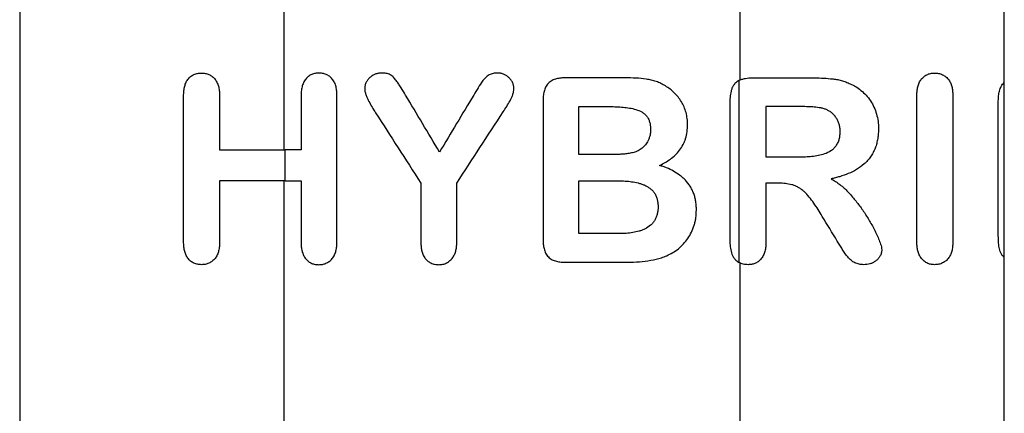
# Paper-space layout '1012-790 Hybird Padfoot' of a CAD drawing. Header units: millimetres. Extents: x 51 to 2966, y 67 to 3970.
# Tile 14 of 115: x 503 to 651, y 1806 to 1865. Entities that reach past the tile are written whole.
import ezdxf

# ---------------------------------------------------------------- set-up
doc = ezdxf.new("R2010")
doc.units = ezdxf.units.MM

psp = doc.layouts.new('1012-790 Hybird Padfoot')

# ---------------------------------------------------------------- linework, layer by layer
at = {"color": 7, "linetype": 'Continuous', "lineweight": 25}
for p, q in [((503.27, 2129.76), (503.27, 1567.07)), ((543.05, 1845.35), (543.05, 2129.76)), ((611.52, 2129.76), (611.52, 1855.81)), ((651.3, 1855.46), (651.3, 2129.76)), ((611.37, 1855.74), (611.37, 1828.41)), ((651.3, 1829.14), (651.3, 1855.46)), ((527.92, 1831.5), (527.92, 1853.46)), ((533.32, 1853.42), (533.32, 1845.35)), ((545.57, 1853.42), (545.57, 1845.35)), ((550.97, 1831.5), (550.97, 1853.46)), ((638.15, 1831.5), (638.15, 1853.46)), ((643.56, 1853.46), (643.56, 1831.5)), ((581.96, 1852.71), (581.96, 1831.87)), ((610.05, 1852.73), (610.05, 1831.47)), ((650.4, 1832.38), (650.4, 1852.71)), ((587.36, 1844.63), (587.36, 1851.84)), ((615.46, 1851.84), (615.46, 1844.27)), ((543.2, 1840.67), (543.2, 1845.35)), ((533.32, 1840.67), (533.32, 1831.45)), ((543.05, 1803.15), (543.05, 1840.67)), ((545.57, 1840.67), (545.57, 1831.45)), ((563.58, 1840.34), (563.58, 1831.5)), ((568.99, 1831.5), (568.99, 1840.34)), ((587.36, 1832.74), (587.36, 1840.67)), ((615.46, 1840.31), (615.46, 1831.46)), ((611.52, 1828.33), (611.52, 1779.41)), ((651.3, 1784.26), (651.3, 1829.14))]:
    psp.add_line(p, q, dxfattribs=at)
for points, knots in [([(527.92, 1853.46), (527.92, 1853.67), (527.93, 1853.89), (527.96, 1854.32), (528, 1854.53), (528.09, 1854.95), (528.15, 1855.16), (528.31, 1855.55), (528.41, 1855.74), (528.66, 1856.08), (528.81, 1856.23), (529.12, 1856.48), (529.29, 1856.58), (529.65, 1856.74), (529.84, 1856.8), (530.21, 1856.87), (530.4, 1856.87), (530.59, 1856.88)], [0, 0, 0, 0, 0.125, 0.125, 0.25, 0.25, 0.375, 0.375, 0.5, 0.5, 0.625, 0.625, 0.75, 0.75, 0.875, 0.875, 1, 1, 1, 1]), ([(530.59, 1856.88), (530.79, 1856.87), (530.98, 1856.86), (531.36, 1856.8), (531.54, 1856.73), (531.9, 1856.57), (532.07, 1856.48), (532.38, 1856.23), (532.53, 1856.08), (532.78, 1855.76), (532.89, 1855.57), (533.07, 1855.18), (533.14, 1854.97), (533.24, 1854.54), (533.27, 1854.32), (533.31, 1853.87), (533.32, 1853.65), (533.32, 1853.42)], [0, 0, 0, 0, 0.125, 0.125, 0.25, 0.25, 0.375, 0.375, 0.5, 0.5, 0.625, 0.625, 0.75, 0.75, 0.875, 0.875, 1, 1, 1, 1]), ([(548.24, 1856.88), (548.06, 1856.87), (547.88, 1856.86), (547.53, 1856.8), (547.35, 1856.75), (547.01, 1856.6), (546.85, 1856.5), (546.55, 1856.27), (546.4, 1856.13), (546.14, 1855.81), (546.03, 1855.63), (545.84, 1855.23), (545.77, 1855.02), (545.66, 1854.57), (545.62, 1854.35), (545.58, 1853.89), (545.58, 1853.66), (545.57, 1853.42)], [0, 0, 0, 0, 0.125, 0.125, 0.25, 0.25, 0.375, 0.375, 0.5, 0.5, 0.625, 0.625, 0.75, 0.75, 0.875, 0.875, 1, 1, 1, 1]), ([(550.97, 1853.46), (550.97, 1853.69), (550.96, 1853.91), (550.92, 1854.36), (550.89, 1854.59), (550.78, 1855.02), (550.71, 1855.24), (550.52, 1855.63), (550.4, 1855.81), (550.14, 1856.13), (549.99, 1856.27), (549.67, 1856.51), (549.5, 1856.6), (549.15, 1856.75), (548.97, 1856.8), (548.61, 1856.87), (548.43, 1856.87), (548.24, 1856.88)], [0, 0, 0, 0, 0.125, 0.125, 0.25, 0.25, 0.375, 0.375, 0.5, 0.5, 0.625, 0.625, 0.75, 0.75, 0.875, 0.875, 1, 1, 1, 1]), ([(557.75, 1856.88), (557.59, 1856.87), (557.44, 1856.87), (557.13, 1856.82), (556.98, 1856.79), (556.68, 1856.69), (556.53, 1856.62), (556.25, 1856.47), (556.12, 1856.38), (555.88, 1856.17), (555.76, 1856.05), (555.55, 1855.8), (555.46, 1855.66), (555.3, 1855.35), (555.24, 1855.19), (555.16, 1854.86), (555.15, 1854.68), (555.14, 1854.5)], [0, 0, 0, 0, 0.125, 0.125, 0.25, 0.25, 0.375, 0.375, 0.5, 0.5, 0.625, 0.625, 0.75, 0.75, 0.875, 0.875, 1, 1, 1, 1]), ([(561.3, 1853.56), (561.07, 1853.94), (560.85, 1854.31), (560.49, 1854.86), (560.38, 1855.05), (560.19, 1855.31), (560.13, 1855.4), (560, 1855.58), (559.94, 1855.67), (559.81, 1855.84), (559.74, 1855.93), (559.61, 1856.09), (559.54, 1856.18), (559.39, 1856.33), (559.31, 1856.4), (559.14, 1856.53), (559.05, 1856.59), (558.77, 1856.73), (558.57, 1856.79), (558.16, 1856.87), (557.96, 1856.87), (557.75, 1856.88)], [0, 0, 0, 0, 0.25, 0.25, 0.375, 0.375, 0.4375, 0.4375, 0.5, 0.5, 0.5625, 0.5625, 0.625, 0.625, 0.6875, 0.6875, 0.75, 0.75, 0.875, 0.875, 1, 1, 1, 1]), ([(575.07, 1856.88), (574.85, 1856.87), (574.64, 1856.86), (574.33, 1856.8), (574.23, 1856.77), (574.03, 1856.69), (573.93, 1856.64), (573.47, 1856.38), (573.16, 1856.07), (572.64, 1855.4), (572.41, 1855.03), (571.97, 1854.3), (571.75, 1853.93), (571.53, 1853.56)], [0, 0, 0, 0, 0.125, 0.125, 0.1875, 0.1875, 0.25, 0.25, 0.5, 0.5, 0.75, 0.75, 1, 1, 1, 1]), ([(577.55, 1854.58), (577.55, 1854.73), (577.54, 1854.89), (577.47, 1855.19), (577.42, 1855.34), (577.28, 1855.63), (577.2, 1855.76), (577.01, 1856.01), (576.9, 1856.12), (576.67, 1856.34), (576.55, 1856.43), (576.28, 1856.6), (576.14, 1856.67), (575.85, 1856.78), (575.69, 1856.82), (575.38, 1856.86), (575.22, 1856.87), (575.07, 1856.88)], [0, 0, 0, 0, 0.125, 0.125, 0.25, 0.25, 0.375, 0.375, 0.5, 0.5, 0.625, 0.625, 0.75, 0.75, 0.875, 0.875, 1, 1, 1, 1]), ([(638.15, 1853.46), (638.16, 1853.66), (638.16, 1853.87), (638.2, 1854.28), (638.23, 1854.48), (638.31, 1854.88), (638.37, 1855.08), (638.52, 1855.47), (638.62, 1855.65), (638.85, 1855.98), (638.99, 1856.14), (639.29, 1856.41), (639.46, 1856.52), (639.83, 1856.71), (640.02, 1856.78), (640.42, 1856.86), (640.62, 1856.87), (640.83, 1856.88)], [0, 0, 0, 0, 0.125, 0.125, 0.25, 0.25, 0.375, 0.375, 0.5, 0.5, 0.625, 0.625, 0.75, 0.75, 0.875, 0.875, 1, 1, 1, 1]), ([(640.83, 1856.88), (641.03, 1856.87), (641.23, 1856.86), (641.63, 1856.79), (641.83, 1856.72), (642.2, 1856.54), (642.37, 1856.43), (642.69, 1856.16), (642.83, 1856.01), (643.08, 1855.67), (643.18, 1855.49), (643.34, 1855.1), (643.4, 1854.9), (643.49, 1854.5), (643.51, 1854.29), (643.55, 1853.87), (643.55, 1853.67), (643.56, 1853.46)], [0, 0, 0, 0, 0.125, 0.125, 0.25, 0.25, 0.375, 0.375, 0.5, 0.5, 0.625, 0.625, 0.75, 0.75, 0.875, 0.875, 1, 1, 1, 1]), ([(585.36, 1856.16), (585.12, 1856.15), (584.89, 1856.15), (584.43, 1856.1), (584.2, 1856.06), (583.75, 1855.95), (583.53, 1855.87), (583.21, 1855.71), (583.11, 1855.65), (582.92, 1855.51), (582.83, 1855.43), (582.59, 1855.18), (582.45, 1854.99), (582.24, 1854.56), (582.17, 1854.34), (582.05, 1853.88), (582.01, 1853.65), (581.97, 1853.19), (581.96, 1852.95), (581.96, 1852.71)], [0, 0, 0, 0, 0.125, 0.125, 0.25, 0.25, 0.375, 0.375, 0.4375, 0.4375, 0.5, 0.5, 0.625, 0.625, 0.75, 0.75, 0.875, 0.875, 1, 1, 1, 1]), ([(600.36, 1854.94), (600.13, 1855.07), (599.91, 1855.19), (599.44, 1855.42), (599.21, 1855.52), (598.72, 1855.68), (598.48, 1855.75), (597.98, 1855.87), (597.72, 1855.91), (596.95, 1856.03), (596.43, 1856.08), (595.38, 1856.15), (594.85, 1856.15), (594.32, 1856.16)], [0, 0, 0, 0, 0.125, 0.125, 0.25, 0.25, 0.375, 0.375, 0.5, 0.5, 0.75, 0.75, 1, 1, 1, 1]), ([(603.69, 1849.13), (603.69, 1849.28), (603.68, 1849.44), (603.67, 1849.74), (603.65, 1849.89), (603.61, 1850.19), (603.58, 1850.34), (603.53, 1850.64), (603.49, 1850.78), (603.37, 1851.22), (603.27, 1851.51), (603.03, 1852.05), (602.9, 1852.31), (602.6, 1852.82), (602.43, 1853.06), (602.07, 1853.5), (601.88, 1853.71), (601.48, 1854.11), (601.27, 1854.3), (600.83, 1854.64), (600.59, 1854.79), (600.36, 1854.94)], [0, 0, 0, 0, 0.0625, 0.0625, 0.125, 0.125, 0.1875, 0.1875, 0.25, 0.25, 0.375, 0.375, 0.5, 0.5, 0.625, 0.625, 0.75, 0.75, 0.875, 0.875, 1, 1, 1, 1]), ([(611.37, 1855.74), (611.17, 1855.63), (610.97, 1855.48), (610.71, 1855.19), (610.63, 1855.08), (610.48, 1854.85), (610.42, 1854.72), (610.3, 1854.44), (610.26, 1854.3), (610.18, 1854), (610.15, 1853.85), (610.1, 1853.54), (610.08, 1853.37), (610.06, 1853.05), (610.06, 1852.89), (610.05, 1852.73)], [0, 0, 0, 0, 0.25, 0.25, 0.375, 0.375, 0.5, 0.5, 0.625, 0.625, 0.75, 0.75, 0.875, 0.875, 1, 1, 1, 1]), ([(611.37, 1855.74), (611.53, 1855.82), (611.7, 1855.89), (612.03, 1856), (612.2, 1856.04), (612.72, 1856.14), (613.08, 1856.15), (613.44, 1856.16)], [0, 0, 0, 0, 0.25, 0.25, 0.5, 0.5, 1, 1, 1, 1]), ([(622.43, 1856.16), (622.88, 1856.16), (623.34, 1856.15), (624.26, 1856.12), (624.73, 1856.08), (625.43, 1856.01), (625.67, 1855.99), (626.14, 1855.91), (626.38, 1855.87), (626.84, 1855.75), (627.08, 1855.69), (627.54, 1855.53), (627.76, 1855.43), (627.99, 1855.33)], [0, 0, 0, 0, 0.25, 0.25, 0.5, 0.5, 0.625, 0.625, 0.75, 0.75, 0.875, 0.875, 1, 1, 1, 1]), ([(627.99, 1855.33), (628.14, 1855.26), (628.3, 1855.19), (628.61, 1855.04), (628.76, 1854.96), (629.2, 1854.69), (629.48, 1854.5), (630.03, 1854.06), (630.29, 1853.81), (630.77, 1853.29), (630.99, 1853), (631.38, 1852.4), (631.56, 1852.09), (631.86, 1851.42), (631.99, 1851.07), (632.19, 1850.37), (632.27, 1850.01), (632.37, 1849.27), (632.38, 1848.9), (632.39, 1848.53)], [0, 0, 0, 0, 0.0625, 0.0625, 0.125, 0.125, 0.25, 0.25, 0.375, 0.375, 0.5, 0.5, 0.625, 0.625, 0.75, 0.75, 0.875, 0.875, 1, 1, 1, 1]), ([(650.4, 1852.71), (650.41, 1852.96), (650.42, 1853.21), (650.47, 1853.7), (650.51, 1853.94), (650.64, 1854.42), (650.72, 1854.66), (650.9, 1854.98), (650.97, 1855.09), (651.12, 1855.28), (651.21, 1855.37), (651.3, 1855.46)], [0, 0, 0, 0, 0.25, 0.25, 0.5, 0.5, 0.75, 0.75, 0.875, 0.875, 1, 1, 1, 1]), ([(555.14, 1854.5), (555.15, 1854.42), (555.15, 1854.33), (555.17, 1854.16), (555.19, 1854.08), (555.25, 1853.83), (555.29, 1853.67), (555.41, 1853.35), (555.48, 1853.2), (555.62, 1852.9), (555.7, 1852.75), (555.93, 1852.31), (556.09, 1852.02), (556.43, 1851.46), (556.6, 1851.17), (556.78, 1850.89)], [0, 0, 0, 0, 0.0625, 0.0625, 0.125, 0.125, 0.25, 0.25, 0.375, 0.375, 0.5, 0.5, 0.75, 0.75, 1, 1, 1, 1]), ([(575.96, 1851.04), (576.14, 1851.32), (576.32, 1851.59), (576.67, 1852.15), (576.83, 1852.43), (577.07, 1852.86), (577.15, 1853.01), (577.29, 1853.3), (577.35, 1853.45), (577.45, 1853.76), (577.49, 1853.92), (577.54, 1854.25), (577.55, 1854.41), (577.55, 1854.58)], [0, 0, 0, 0, 0.25, 0.25, 0.5, 0.5, 0.625, 0.625, 0.75, 0.75, 0.875, 0.875, 1, 1, 1, 1]), ([(591.99, 1851.84), (592.32, 1851.83), (592.66, 1851.83), (593.32, 1851.8), (593.65, 1851.78), (594.31, 1851.72), (594.64, 1851.67), (595.28, 1851.57), (595.6, 1851.49), (596.22, 1851.3), (596.53, 1851.2), (596.96, 1850.95), (597.1, 1850.85), (597.36, 1850.63), (597.47, 1850.5), (597.68, 1850.22), (597.77, 1850.07), (597.91, 1849.75), (597.96, 1849.58), (598.05, 1849.23), (598.08, 1849.05), (598.12, 1848.7), (598.12, 1848.52), (598.13, 1848.34)], [0, 0, 0, 0, 0.125, 0.125, 0.25, 0.25, 0.375, 0.375, 0.5, 0.5, 0.625, 0.625, 0.6875, 0.6875, 0.75, 0.75, 0.8125, 0.8125, 0.875, 0.875, 0.9375, 0.9375, 1, 1, 1, 1]), ([(624.44, 1851.43), (624.28, 1851.48), (624.12, 1851.54), (623.8, 1851.62), (623.63, 1851.64), (623.31, 1851.69), (623.15, 1851.72), (622.82, 1851.75), (622.66, 1851.77), (622.18, 1851.8), (621.86, 1851.81), (621.22, 1851.83), (620.91, 1851.84), (620.59, 1851.84)], [0, 0, 0, 0, 0.125, 0.125, 0.25, 0.25, 0.375, 0.375, 0.5, 0.5, 0.75, 0.75, 1, 1, 1, 1]), ([(626.63, 1848.1), (626.62, 1848.28), (626.62, 1848.47), (626.57, 1848.83), (626.53, 1849.01), (626.43, 1849.36), (626.36, 1849.54), (626.21, 1849.86), (626.12, 1850.01), (625.92, 1850.31), (625.81, 1850.45), (625.57, 1850.7), (625.44, 1850.82), (625.17, 1851.03), (625.03, 1851.13), (624.74, 1851.29), (624.59, 1851.36), (624.44, 1851.43)], [0, 0, 0, 0, 0.125, 0.125, 0.25, 0.25, 0.375, 0.375, 0.5, 0.5, 0.625, 0.625, 0.75, 0.75, 0.875, 0.875, 1, 1, 1, 1]), ([(599.48, 1842.99), (599.76, 1843.13), (600.04, 1843.28), (600.59, 1843.58), (600.85, 1843.76), (601.35, 1844.13), (601.6, 1844.33), (602.06, 1844.77), (602.28, 1845.01), (602.67, 1845.53), (602.85, 1845.81), (603.08, 1846.26), (603.15, 1846.41), (603.28, 1846.73), (603.34, 1846.89), (603.49, 1847.38), (603.57, 1847.72), (603.66, 1848.42), (603.68, 1848.77), (603.69, 1849.13)], [0, 0, 0, 0, 0.125, 0.125, 0.25, 0.25, 0.375, 0.375, 0.5, 0.5, 0.625, 0.625, 0.6875, 0.6875, 0.75, 0.75, 0.875, 0.875, 1, 1, 1, 1]), ([(598.13, 1848.34), (598.12, 1848.18), (598.12, 1848.02), (598.08, 1847.71), (598.05, 1847.55), (597.96, 1847.25), (597.91, 1847.1), (597.79, 1846.82), (597.71, 1846.68), (597.64, 1846.55)], [0, 0, 0, 0, 0.25, 0.25, 0.5, 0.5, 0.75, 0.75, 1, 1, 1, 1]), ([(620.44, 1844.27), (620.76, 1844.28), (621.08, 1844.28), (621.72, 1844.31), (622.04, 1844.33), (622.69, 1844.4), (623.02, 1844.45), (623.67, 1844.57), (623.99, 1844.65), (624.62, 1844.87), (624.94, 1845.03), (625.38, 1845.31), (625.52, 1845.41), (625.78, 1845.65), (625.91, 1845.79), (626.13, 1846.08), (626.22, 1846.24), (626.38, 1846.59), (626.44, 1846.77), (626.54, 1847.13), (626.57, 1847.33), (626.61, 1847.71), (626.62, 1847.91), (626.63, 1848.1)], [0, 0, 0, 0, 0.125, 0.125, 0.25, 0.25, 0.375, 0.375, 0.5, 0.5, 0.625, 0.625, 0.6875, 0.6875, 0.75, 0.75, 0.8125, 0.8125, 0.875, 0.875, 0.9375, 0.9375, 1, 1, 1, 1]), ([(632.39, 1848.53), (632.39, 1848.28), (632.38, 1848.03), (632.34, 1847.53), (632.31, 1847.28), (632.23, 1846.79), (632.18, 1846.54), (632.06, 1846.06), (631.98, 1845.81), (631.8, 1845.35), (631.69, 1845.13), (631.46, 1844.69), (631.34, 1844.48), (631.05, 1844.08), (630.9, 1843.89), (630.58, 1843.53), (630.41, 1843.36), (629.87, 1842.89), (629.48, 1842.61), (628.68, 1842.13), (628.27, 1841.93), (627.42, 1841.58), (626.99, 1841.43), (626.34, 1841.23), (626.13, 1841.17), (625.69, 1841.06), (625.48, 1841.01), (625.26, 1840.96)], [0, 0, 0, 0, 0.0625, 0.0625, 0.125, 0.125, 0.1875, 0.1875, 0.25, 0.25, 0.3125, 0.3125, 0.375, 0.375, 0.4375, 0.4375, 0.5, 0.5, 0.625, 0.625, 0.75, 0.75, 0.875, 0.875, 0.9375, 0.9375, 1, 1, 1, 1]), ([(597.64, 1846.55), (597.51, 1846.34), (597.38, 1846.14), (597.07, 1845.77), (596.9, 1845.61), (596.51, 1845.33), (596.3, 1845.21), (595.88, 1845.03), (595.65, 1844.96), (595.19, 1844.85), (594.96, 1844.8), (594.49, 1844.73), (594.25, 1844.71), (593.78, 1844.66), (593.54, 1844.65), (593.06, 1844.64), (592.82, 1844.63), (592.58, 1844.63)], [0, 0, 0, 0, 0.125, 0.125, 0.25, 0.25, 0.375, 0.375, 0.5, 0.5, 0.625, 0.625, 0.75, 0.75, 0.875, 0.875, 1, 1, 1, 1]), ([(533.32, 1845.35), (535.13, 1845.35), (536.86, 1845.35), (540.15, 1845.35), (541.72, 1845.35), (543.2, 1845.35)], [0, 0, 0, 0, 0.5, 0.5, 1, 1, 1, 1]), ([(605.01, 1836.28), (605.01, 1836.5), (605, 1836.71), (604.97, 1837.13), (604.95, 1837.34), (604.88, 1837.75), (604.84, 1837.96), (604.74, 1838.36), (604.68, 1838.57), (604.53, 1838.95), (604.45, 1839.14), (604.27, 1839.5), (604.18, 1839.68), (603.85, 1840.18), (603.61, 1840.49), (603.22, 1840.91), (603.08, 1841.04), (602.79, 1841.29), (602.64, 1841.41), (602.19, 1841.75), (601.87, 1841.96), (601.22, 1842.31), (600.88, 1842.47), (600.36, 1842.68), (600.19, 1842.75), (599.84, 1842.87), (599.66, 1842.93), (599.48, 1842.99)], [0, 0, 0, 0, 0.0625, 0.0625, 0.125, 0.125, 0.1875, 0.1875, 0.25, 0.25, 0.3125, 0.3125, 0.375, 0.375, 0.5, 0.5, 0.5625, 0.5625, 0.625, 0.625, 0.75, 0.75, 0.875, 0.875, 0.9375, 0.9375, 1, 1, 1, 1]), ([(543.2, 1840.67), (541.72, 1840.67), (540.15, 1840.67), (536.86, 1840.67), (535.13, 1840.67), (533.32, 1840.67)], [0, 0, 0, 0, 0.5, 0.5, 1, 1, 1, 1]), ([(593.29, 1840.67), (593.62, 1840.66), (593.95, 1840.66), (594.62, 1840.62), (594.95, 1840.59), (595.6, 1840.5), (595.92, 1840.44), (596.4, 1840.32), (596.56, 1840.27), (596.87, 1840.16), (597.02, 1840.11), (597.32, 1839.98), (597.47, 1839.91), (597.76, 1839.74), (597.9, 1839.65), (598.16, 1839.45), (598.29, 1839.33), (598.52, 1839.08), (598.63, 1838.95), (598.82, 1838.66), (598.9, 1838.5), (599.03, 1838.17), (599.09, 1838), (599.17, 1837.66), (599.2, 1837.48), (599.24, 1837.12), (599.24, 1836.94), (599.25, 1836.76)], [0, 0, 0, 0, 0.125, 0.125, 0.25, 0.25, 0.375, 0.375, 0.4375, 0.4375, 0.5, 0.5, 0.5625, 0.5625, 0.625, 0.625, 0.6875, 0.6875, 0.75, 0.75, 0.8125, 0.8125, 0.875, 0.875, 0.9375, 0.9375, 1, 1, 1, 1]), ([(623.93, 1835.33), (623.73, 1835.67), (623.52, 1836.01), (623.11, 1836.67), (622.89, 1837), (622.44, 1837.63), (622.21, 1837.94), (621.72, 1838.52), (621.47, 1838.8), (621.06, 1839.17), (620.92, 1839.29), (620.62, 1839.5), (620.47, 1839.6), (620.16, 1839.78), (620.01, 1839.85), (619.69, 1839.98), (619.53, 1840.04), (619.04, 1840.17), (618.71, 1840.23), (618.06, 1840.3), (617.73, 1840.3), (617.41, 1840.31)], [0, 0, 0, 0, 0.125, 0.125, 0.25, 0.25, 0.375, 0.375, 0.5, 0.5, 0.5625, 0.5625, 0.625, 0.625, 0.6875, 0.6875, 0.75, 0.75, 0.875, 0.875, 1, 1, 1, 1]), ([(625.26, 1840.96), (625.49, 1840.83), (625.72, 1840.7), (626.17, 1840.42), (626.38, 1840.27), (626.8, 1839.94), (627.01, 1839.76), (627.41, 1839.4), (627.6, 1839.21), (628.17, 1838.61), (628.53, 1838.19), (629.24, 1837.32), (629.58, 1836.88), (630.23, 1835.95), (630.53, 1835.47), (631.12, 1834.5), (631.41, 1834.01), (631.93, 1833), (632.18, 1832.48), (632.51, 1831.68), (632.61, 1831.41), (632.75, 1831), (632.79, 1830.87), (632.85, 1830.59), (632.87, 1830.44), (632.89, 1830.29)], [0, 0, 0, 0, 0.0625, 0.0625, 0.125, 0.125, 0.1875, 0.1875, 0.25, 0.25, 0.375, 0.375, 0.5, 0.5, 0.625, 0.625, 0.75, 0.75, 0.875, 0.875, 0.9375, 0.9375, 0.96875, 0.96875, 1, 1, 1, 1]), ([(599.25, 1836.76), (599.24, 1836.59), (599.24, 1836.41), (599.2, 1836.06), (599.17, 1835.89), (599.1, 1835.55), (599.05, 1835.39), (598.92, 1835.06), (598.84, 1834.91), (598.67, 1834.62), (598.58, 1834.48), (598.36, 1834.22), (598.24, 1834.1), (597.87, 1833.78), (597.59, 1833.6), (597.16, 1833.37), (597.01, 1833.31), (596.71, 1833.19), (596.55, 1833.15), (596.09, 1833.01), (595.77, 1832.94), (595.12, 1832.83), (594.8, 1832.8), (594.14, 1832.75), (593.81, 1832.75), (593.48, 1832.74)], [0, 0, 0, 0, 0.0625, 0.0625, 0.125, 0.125, 0.1875, 0.1875, 0.25, 0.25, 0.3125, 0.3125, 0.375, 0.375, 0.5, 0.5, 0.5625, 0.5625, 0.625, 0.625, 0.75, 0.75, 0.875, 0.875, 1, 1, 1, 1]), ([(600.55, 1829.41), (600.86, 1829.56), (601.17, 1829.71), (601.75, 1830.05), (602.03, 1830.24), (602.57, 1830.68), (602.82, 1830.92), (603.3, 1831.44), (603.52, 1831.72), (603.92, 1832.31), (604.11, 1832.62), (604.43, 1833.29), (604.57, 1833.64), (604.73, 1834.18), (604.78, 1834.36), (604.87, 1834.73), (604.91, 1834.92), (604.98, 1835.5), (605, 1835.89), (605.01, 1836.28)], [0, 0, 0, 0, 0.125, 0.125, 0.25, 0.25, 0.375, 0.375, 0.5, 0.5, 0.625, 0.625, 0.75, 0.75, 0.8125, 0.8125, 0.875, 0.875, 1, 1, 1, 1]), ([(530.59, 1828.06), (530.4, 1828.07), (530.21, 1828.08), (529.84, 1828.15), (529.65, 1828.2), (529.3, 1828.37), (529.13, 1828.47), (528.82, 1828.72), (528.67, 1828.87), (528.43, 1829.21), (528.33, 1829.39), (528.16, 1829.78), (528.1, 1829.99), (528, 1830.41), (527.97, 1830.63), (527.93, 1831.06), (527.92, 1831.28), (527.92, 1831.5)], [0, 0, 0, 0, 0.125, 0.125, 0.25, 0.25, 0.375, 0.375, 0.5, 0.5, 0.625, 0.625, 0.75, 0.75, 0.875, 0.875, 1, 1, 1, 1]), ([(533.32, 1831.45), (533.32, 1831.23), (533.31, 1831.01), (533.27, 1830.58), (533.24, 1830.37), (533.13, 1829.95), (533.06, 1829.74), (532.89, 1829.35), (532.78, 1829.17), (532.52, 1828.85), (532.37, 1828.71), (532.06, 1828.46), (531.89, 1828.36), (531.54, 1828.2), (531.35, 1828.14), (530.97, 1828.08), (530.78, 1828.07), (530.59, 1828.06)], [0, 0, 0, 0, 0.125, 0.125, 0.25, 0.25, 0.375, 0.375, 0.5, 0.5, 0.625, 0.625, 0.75, 0.75, 0.875, 0.875, 1, 1, 1, 1]), ([(545.57, 1831.45), (545.58, 1831.22), (545.58, 1830.99), (545.63, 1830.53), (545.66, 1830.31), (545.77, 1829.87), (545.85, 1829.66), (546.04, 1829.27), (546.15, 1829.09), (546.4, 1828.78), (546.54, 1828.65), (546.85, 1828.42), (547.01, 1828.33), (547.35, 1828.19), (547.52, 1828.14), (547.88, 1828.07), (548.06, 1828.07), (548.24, 1828.06)], [0, 0, 0, 0, 0.125, 0.125, 0.25, 0.25, 0.375, 0.375, 0.5, 0.5, 0.625, 0.625, 0.75, 0.75, 0.875, 0.875, 1, 1, 1, 1]), ([(548.24, 1828.06), (548.42, 1828.07), (548.6, 1828.08), (548.96, 1828.14), (549.13, 1828.19), (549.49, 1828.34), (549.65, 1828.44), (549.97, 1828.67), (550.12, 1828.81), (550.33, 1829.05), (550.39, 1829.14), (550.5, 1829.32), (550.56, 1829.42), (550.7, 1829.72), (550.77, 1829.93), (550.88, 1830.37), (550.92, 1830.59), (550.96, 1831.04), (550.97, 1831.27), (550.97, 1831.5)], [0, 0, 0, 0, 0.125, 0.125, 0.25, 0.25, 0.375, 0.375, 0.5, 0.5, 0.5625, 0.5625, 0.625, 0.625, 0.75, 0.75, 0.875, 0.875, 1, 1, 1, 1]), ([(563.58, 1831.5), (563.59, 1831.29), (563.59, 1831.08), (563.63, 1830.67), (563.65, 1830.46), (563.74, 1830.05), (563.8, 1829.85), (563.95, 1829.46), (564.05, 1829.28), (564.28, 1828.94), (564.42, 1828.79), (564.73, 1828.52), (564.91, 1828.41), (565.27, 1828.23), (565.46, 1828.16), (565.86, 1828.08), (566.07, 1828.07), (566.27, 1828.06)], [0, 0, 0, 0, 0.125, 0.125, 0.25, 0.25, 0.375, 0.375, 0.5, 0.5, 0.625, 0.625, 0.75, 0.75, 0.875, 0.875, 1, 1, 1, 1]), ([(566.27, 1828.06), (566.47, 1828.07), (566.68, 1828.08), (566.97, 1828.14), (567.07, 1828.17), (567.26, 1828.23), (567.36, 1828.27), (567.64, 1828.41), (567.8, 1828.53), (568.12, 1828.8), (568.26, 1828.95), (568.5, 1829.29), (568.6, 1829.47), (568.76, 1829.86), (568.82, 1830.06), (568.91, 1830.46), (568.94, 1830.67), (568.98, 1831.08), (568.98, 1831.29), (568.99, 1831.5)], [0, 0, 0, 0, 0.125, 0.125, 0.1875, 0.1875, 0.25, 0.25, 0.375, 0.375, 0.5, 0.5, 0.625, 0.625, 0.75, 0.75, 0.875, 0.875, 1, 1, 1, 1]), ([(581.96, 1831.87), (581.96, 1831.63), (581.97, 1831.39), (582.01, 1830.93), (582.05, 1830.7), (582.17, 1830.24), (582.24, 1830.01), (582.45, 1829.59), (582.59, 1829.39), (582.84, 1829.14), (582.93, 1829.07), (583.12, 1828.93), (583.22, 1828.86), (583.53, 1828.71), (583.75, 1828.63), (584.2, 1828.52), (584.43, 1828.48), (584.89, 1828.43), (585.12, 1828.42), (585.36, 1828.42)], [0, 0, 0, 0, 0.125, 0.125, 0.25, 0.25, 0.375, 0.375, 0.5, 0.5, 0.5625, 0.5625, 0.625, 0.625, 0.75, 0.75, 0.875, 0.875, 1, 1, 1, 1]), ([(610.05, 1831.47), (610.06, 1831.15), (610.07, 1830.84), (610.17, 1830.22), (610.25, 1829.91), (610.41, 1829.49), (610.48, 1829.35), (610.63, 1829.1), (610.71, 1828.99), (610.88, 1828.79), (610.98, 1828.7), (611.17, 1828.54), (611.27, 1828.47), (611.37, 1828.41)], [0, 0, 0, 0, 0.25, 0.25, 0.5, 0.5, 0.625, 0.625, 0.75, 0.75, 0.875, 0.875, 1, 1, 1, 1]), ([(615.46, 1831.46), (615.45, 1831.22), (615.45, 1830.98), (615.4, 1830.52), (615.36, 1830.29), (615.25, 1829.84), (615.17, 1829.62), (614.97, 1829.23), (614.85, 1829.05), (614.58, 1828.74), (614.43, 1828.61), (614.12, 1828.4), (613.96, 1828.31), (613.63, 1828.18), (613.46, 1828.13), (613.11, 1828.08), (612.94, 1828.07), (612.77, 1828.06)], [0, 0, 0, 0, 0.125, 0.125, 0.25, 0.25, 0.375, 0.375, 0.5, 0.5, 0.625, 0.625, 0.75, 0.75, 0.875, 0.875, 1, 1, 1, 1]), ([(630.17, 1828.06), (630.05, 1828.06), (629.94, 1828.07), (629.71, 1828.09), (629.6, 1828.1), (629.38, 1828.15), (629.27, 1828.18), (629.06, 1828.25), (628.95, 1828.29), (628.64, 1828.44), (628.45, 1828.57), (628.09, 1828.87), (627.92, 1829.04), (627.46, 1829.57), (627.21, 1829.98), (626.82, 1830.59), (626.69, 1830.79), (626.44, 1831.2), (626.32, 1831.41), (626.19, 1831.61)], [0, 0, 0, 0, 0.0625, 0.0625, 0.125, 0.125, 0.1875, 0.1875, 0.25, 0.25, 0.375, 0.375, 0.5, 0.5, 0.75, 0.75, 0.875, 0.875, 1, 1, 1, 1]), ([(640.83, 1828.06), (640.63, 1828.07), (640.42, 1828.08), (640.13, 1828.14), (640.03, 1828.17), (639.84, 1828.24), (639.75, 1828.28), (639.47, 1828.42), (639.31, 1828.54), (639, 1828.81), (638.86, 1828.96), (638.63, 1829.3), (638.53, 1829.48), (638.38, 1829.87), (638.32, 1830.07), (638.23, 1830.47), (638.2, 1830.67), (638.16, 1831.09), (638.16, 1831.29), (638.15, 1831.5)], [0, 0, 0, 0, 0.125, 0.125, 0.1875, 0.1875, 0.25, 0.25, 0.375, 0.375, 0.5, 0.5, 0.625, 0.625, 0.75, 0.75, 0.875, 0.875, 1, 1, 1, 1]), ([(643.56, 1831.5), (643.55, 1831.29), (643.55, 1831.08), (643.51, 1830.67), (643.49, 1830.47), (643.4, 1830.06), (643.34, 1829.86), (643.18, 1829.47), (643.08, 1829.29), (642.84, 1828.95), (642.7, 1828.79), (642.39, 1828.53), (642.21, 1828.41), (641.84, 1828.23), (641.65, 1828.16), (641.24, 1828.08), (641.03, 1828.07), (640.83, 1828.06)], [0, 0, 0, 0, 0.125, 0.125, 0.25, 0.25, 0.375, 0.375, 0.5, 0.5, 0.625, 0.625, 0.75, 0.75, 0.875, 0.875, 1, 1, 1, 1]), ([(651.3, 1829.14), (651.19, 1829.23), (651.09, 1829.34), (650.92, 1829.56), (650.84, 1829.69), (650.65, 1830.08), (650.59, 1830.37), (650.49, 1830.94), (650.45, 1831.22), (650.41, 1831.8), (650.41, 1832.09), (650.4, 1832.38)], [0, 0, 0, 0, 0.125, 0.125, 0.25, 0.25, 0.5, 0.5, 0.75, 0.75, 1, 1, 1, 1]), ([(632.89, 1830.29), (632.87, 1830.13), (632.85, 1829.96), (632.76, 1829.64), (632.69, 1829.48), (632.52, 1829.19), (632.43, 1829.06), (632.21, 1828.81), (632.09, 1828.7), (631.83, 1828.51), (631.69, 1828.43), (631.4, 1828.28), (631.25, 1828.23), (630.95, 1828.14), (630.8, 1828.11), (630.48, 1828.07), (630.32, 1828.06), (630.17, 1828.06)], [0, 0, 0, 0, 0.125, 0.125, 0.25, 0.25, 0.375, 0.375, 0.5, 0.5, 0.625, 0.625, 0.75, 0.75, 0.875, 0.875, 1, 1, 1, 1]), ([(593.81, 1828.42), (594.11, 1828.42), (594.4, 1828.42), (594.99, 1828.43), (595.28, 1828.44), (596.15, 1828.49), (596.72, 1828.53), (597.86, 1828.66), (598.42, 1828.76), (599.23, 1828.95), (599.5, 1829.03), (600.03, 1829.2), (600.29, 1829.31), (600.55, 1829.41)], [0, 0, 0, 0, 0.125, 0.125, 0.25, 0.25, 0.5, 0.5, 0.75, 0.75, 0.875, 0.875, 1, 1, 1, 1]), ([(612.77, 1828.06), (612.53, 1828.07), (612.29, 1828.09), (611.82, 1828.19), (611.6, 1828.28), (611.37, 1828.41)], [0, 0, 0, 0, 0.5, 0.5, 1, 1, 1, 1])]:
    psp.add_open_spline(points, degree=3, knots=knots, dxfattribs=at)
for points in [[(594.32, 1856.16), (591.41, 1856.16), (588.43, 1856.16), (585.36, 1856.16)], [(613.44, 1856.16), (616.2, 1856.16), (619.19, 1856.16), (622.43, 1856.16)], [(566.39, 1844.99), (564.68, 1847.87), (562.99, 1850.72), (561.3, 1853.56)], [(571.53, 1853.56), (569.81, 1850.7), (568.1, 1847.84), (566.39, 1844.99)], [(556.78, 1850.89), (559.02, 1847.42), (561.29, 1843.9), (563.58, 1840.34)], [(568.99, 1840.34), (571.31, 1843.91), (573.63, 1847.47), (575.96, 1851.04)], [(587.36, 1851.84), (588.92, 1851.84), (590.47, 1851.84), (591.99, 1851.84)], [(620.59, 1851.84), (618.8, 1851.84), (617.09, 1851.84), (615.46, 1851.84)], [(545.57, 1845.35), (544.75, 1845.35), (543.96, 1845.35), (543.2, 1845.35)], [(592.58, 1844.63), (590.87, 1844.63), (589.13, 1844.63), (587.36, 1844.63)], [(615.46, 1844.27), (617.05, 1844.27), (618.71, 1844.27), (620.44, 1844.27)], [(543.2, 1840.67), (543.96, 1840.67), (544.75, 1840.67), (545.57, 1840.67)], [(587.36, 1840.67), (589.37, 1840.67), (591.35, 1840.67), (593.29, 1840.67)], [(617.41, 1840.31), (616.74, 1840.31), (616.1, 1840.31), (615.46, 1840.31)], [(626.19, 1831.61), (625.44, 1832.86), (624.68, 1834.1), (623.93, 1835.33)], [(593.48, 1832.74), (591.48, 1832.74), (589.44, 1832.74), (587.36, 1832.74)], [(585.36, 1828.42), (588.25, 1828.42), (591.06, 1828.42), (593.81, 1828.42)]]:
    psp.add_open_spline(points, degree=3, dxfattribs=at)

doc.saveas('drawing.dxf')
